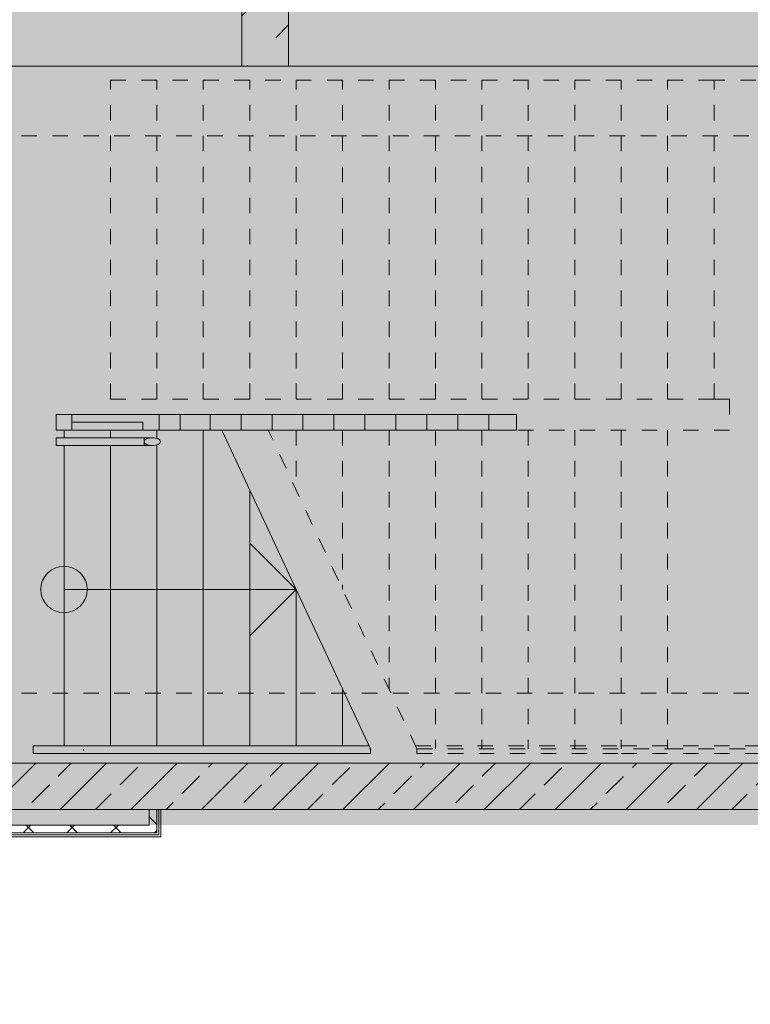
# Model space of a CAD drawing. Header units: metres. Extents: x 6 to 268, y -85 to 18.
# Tile 29 of 33: x 171.68 to 176.4, y -9.51 to -3.15. Entities that reach past the tile are written whole.
import ezdxf

# ---------------------------------------------------------------- set-up
doc = ezdxf.new("R2010")
doc.units = ezdxf.units.M
doc.linetypes.add('Rasterlinie', pattern=[0.019, 0.01, -0.003, 0.003, -0.003])
doc.linetypes.add('Verdeckt', pattern=[0.003, 0.002, -0.001])
for name, color, linetype, lineweight in [('A_Detailelemente', 7, 'Continuous', 9), ('A_Geländer', 7, 'Continuous', 9), ('A_Raster', 7, 'Continuous', 9), ('A_Tragwerksstützen', 7, 'Continuous', 9), ('A_Tragwerksstützen_Stahlbeton', 7, 'Continuous', 18), ('A_Treppen', 7, 'Continuous', 9), ('A_Wände', 7, 'Continuous', 9), ('A_Wände_Schraffur', 7, 'Continuous', 18), ('Pfeile AUF', 7, 'Continuous', 9)]:
    doc.layers.add(name, color=color, linetype=linetype, lineweight=lineweight)
pattern_1 = [(45, (95.50816146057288, -2), (-0.2283954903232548, 0.2283954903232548), []), (45, (95.73616146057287, -2), (-0.2283954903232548, 0.2283954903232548), [0.161, -0.081])]
pattern_2 = [(45, (95.50816146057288, -2), (-0.1414213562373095, 0.1414213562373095), []), (135, (95.50816146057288, -2), (-0.1414213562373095, -0.1414213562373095), [])]

# ---------------------------------------------------------------- blocks, each defined once
blk = doc.blocks.new('STB Stütze - rechteckig - STB 30 x 80-V52-BS_Uebersicht_U1_BRANDSCHUTZ')
at = {"layer": 'A_Tragwerksstützen'}
h = blk.add_hatch(dxfattribs=at)
h.set_pattern_fill('FP_82', color=256, style=0, pattern_type=2)
h.set_pattern_definition([(45, (-77.756, 1.046999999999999), (-0.3592102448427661, 0.3592102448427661), []), (45, (-77.39699999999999, 1.046999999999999), (-0.3592102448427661, 0.3592102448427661), [0.254, -0.254])])
h.paths.add_polyline_path([(0.1500000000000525, -0.4000000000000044), (0.1500000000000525, 0.4000000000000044), (-0.1499999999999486, 0.4000000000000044), (-0.1499999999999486, -0.4000000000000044)], flags=0)
at = {"layer": 'A_Tragwerksstützen_Stahlbeton'}
for p, q in [((0.1499999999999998, 0.4), (-0.1500000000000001, 0.4)), ((-0.1500000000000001, 0.4), (-0.1500000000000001, -0.3999999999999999)), ((0.1499999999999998, -0.0999999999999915), (0.1499999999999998, 0.4)), ((0.1499999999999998, -0.3999999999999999), (0.1499999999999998, -0.0999999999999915)), ((-0.1500000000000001, -0.3999999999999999), (0.1499999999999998, -0.3999999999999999))]:
    blk.add_line(p, q, dxfattribs=at)
blk = doc.blocks.new('Typ des oberen Holms - Oberer Geländerholm_Innen_-4963254-BS_Uebersicht_U1_BRANDSCHUTZ')
at = {"layer": 'A_Geländer'}
h = blk.add_hatch(dxfattribs=at)
h.set_pattern_fill('FP_90', color=256, style=0, pattern_type=2)
h.set_pattern_definition([(348.348, (18.039, 1.911999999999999), (26.87277293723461, -5.08009878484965), [0.5030000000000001, -49.8]), (0, (18.532, 1.81), (4.479, 5.08), [0.493, -3.986]), (20.711, (19.025, 1.81), (8.95726372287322, 5.080069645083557), [0.431, -13.934]), (171.93, (19.428, 1.961999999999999), (31.35124878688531, -5.080487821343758), [0.362, -35.827]), (174.113, (19.07, 2.012999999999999), (44.78821197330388, -5.079574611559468), [0.4950000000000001, -49.032]), (195.831, (18.577, 2.064), (-13.43675296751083, -5.08024829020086), [0.559, -18.063]), (10.705, (18.398, 1.911999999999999), (22.39408058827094, 5.080165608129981), [0.2729999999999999, -27.075]), (352.817, (18.666, 1.961999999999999), (-35.83000058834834, 5.080011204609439), [0.406, -40.22199999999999]), (186.471, (19.07, 1.911999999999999), (-40.30926551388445, -5.080232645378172), [0.451, -44.62399999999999]), (167.219, (18.622, 1.860999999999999), (17.91503330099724, -5.080126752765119), [0.23, -22.733]), (354.113, (17.636, 1.860999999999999), (-44.78821197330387, 5.079574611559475), [0.4950000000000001, -49.032]), (347.219, (18.129, 1.81), (-17.91503330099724, 5.080126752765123), [0.459, -22.504]), (0, (18.577, 1.708), (4.479, 5.08), [0.537, -3.941]), (23.042, (19.114, 1.708), (22.39406288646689, 10.15972733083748), [0.389, -38.547]), (4.324, (19.473, 1.860999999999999), (62.70245998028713, 5.080000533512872), [0.6740000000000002, -66.7]), (354.113, (20.144, 1.911999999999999), (-44.78821197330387, 5.079574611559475), [0.4950000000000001, -49.032]), (0, (20.637, 1.860999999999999), (4.479, 5.08), [0.493, -3.986]), (5.887, (16.651, 1.860999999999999), (44.78821197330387, 5.079574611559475), [0.4950000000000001, -49.032]), (354.113, (17.144, 1.911999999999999), (-44.78821197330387, 5.079574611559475), [0.4950000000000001, -49.032]), (0, (16.651, 1.961999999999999), (4.479, 5.08), [0.2689999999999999, -4.209999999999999]), (5.887, (16.92, 1.961999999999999), (44.78821197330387, 5.079574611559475), [0.4950000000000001, -49.032]), (0, (17.412, 2.012999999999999), (4.479, 5.08), [0.448, -4.031]), (11.652, (17.86, 2.012999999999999), (-26.87277293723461, -5.08009878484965), [0.503, -49.79999999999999]), (5.887, (18.353, 2.115), (44.78821197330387, 5.079574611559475), [0.4950000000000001, -49.032]), (354.113, (18.846, 2.165999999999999), (-44.78821197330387, 5.079574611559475), [0.4950000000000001, -49.032]), (354.113, (19.338, 2.115), (-44.78821197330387, 5.079574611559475), [0.4950000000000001, -49.032]), (350.7960000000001, (19.831, 2.064), (-26.87248885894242, 5.079657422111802), [0.635, -31.125]), (0, (20.458, 1.961999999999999), (4.479, 5.08), [0.6720000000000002, -3.807]), (345.853, (20.279, -1.085999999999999), (22.39347955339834, -5.080277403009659), [0.4160000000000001, -41.15399999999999]), (353.529, (20.682, -1.187), (-40.30926551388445, 5.080232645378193), [0.451, -44.62399999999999]), (9.203999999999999, (20.279, -1.085999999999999), (26.87248885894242, 5.079657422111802), [0.318, -31.443]), (10.705, (20.592, -1.034999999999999), (22.39408058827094, 5.080165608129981), [0.5469999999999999, -26.802]), (0, (16.651, -0.933), (4.479, 5.08), [0.537, -3.941]), (349.2949999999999, (17.188, -0.933), (-22.39408058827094, 5.080165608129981), [0.2729999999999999, -27.075]), (204.404, (17.457, -0.9840000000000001), (13.43641722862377, 5.080407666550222), [0.246, -24.345]), (194.668, (17.233, -1.085999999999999), (40.30898719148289, 10.1600718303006), [0.602, -59.584]), (351.93, (20.772, -1.085999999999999), (-31.35124878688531, 5.080487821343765), [0.362, -35.827]), (8.07, (20.772, -1.085999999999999), (31.35124878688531, 5.080487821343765), [0.362, -35.827]), (0, (16.651, -1.034999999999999), (4.479, 5.08), [0.358, -4.12]), (195.831, (17.009, -1.034999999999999), (-13.43675296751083, -5.08024829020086), [0.3720000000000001, -18.249]), (356.183, (17.636, -0.882), (-71.66080382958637, 5.079724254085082), [0.7629999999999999, -75.54499999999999]), (357.402, (18.398, -0.933), (-107.4901917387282, 5.080550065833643), [1.120999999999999, -110.964]), (3.606, (19.517, -0.9840000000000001), (76.13918501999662, 5.08083580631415), [0.8079999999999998, -79.96999999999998]), (10.705, (20.324, -0.933), (22.39408058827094, 5.080165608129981), [0.82, -26.528]), (11.652, (16.651, -1.389999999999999), (-26.87277293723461, -5.08009878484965), [0.503, -49.79999999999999]), (17.956, (17.144, -1.289), (-17.91533927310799, -5.080511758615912), [0.659, -32.297]), (0, (17.771, -1.085999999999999), (4.479, 5.08), [0.5820000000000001, -3.896999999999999]), (350.7960000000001, (18.353, -1.085999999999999), (-26.87248885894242, 5.079657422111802), [0.635, -31.125]), (4.055, (18.98, -1.187), (67.18192405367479, 5.080423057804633), [0.7179999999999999, -71.12199999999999]), (350.102, (19.697, -1.135999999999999), (31.35147201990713, -5.079762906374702), [0.5909999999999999, -58.513]), (344.169, (20.279, -1.237999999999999), (-13.43675296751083, 5.08024829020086), [0.559, -18.063]), (0, (20.816, -1.389999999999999), (4.479, 5.08), [0.314, -4.165]), (174.113, (17.636, -0.882), (44.78821197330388, -5.079574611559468), [0.991, -48.53699999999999]), (354.6, (16.651, -0.578), (-49.26658225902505, 5.079939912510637), [1.08, -52.905]), (0, (17.726, -0.679), (4.479, 5.08), [1.03, -3.448999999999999]), (4.631999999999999, (18.756, -0.679), (58.22388435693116, 5.080499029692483), [1.257999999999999, -61.64999999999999]), (0, (20.01, -0.578), (4.479, 5.08), [1.12, -3.358999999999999]), (8.07, (16.651, -1.644), (31.35124878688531, 5.080487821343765), [1.085999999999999, -35.103]), (7.183, (17.726, -1.491999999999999), (35.83000058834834, 5.080011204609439), [0.813, -39.815]), (357.177, (18.532, -1.389999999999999), (-98.53338163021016, 5.080004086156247), [1.030999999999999, -102.106]), (352.614, (19.562, -1.440999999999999), (-116.4480337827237, 15.24023113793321), [1.580999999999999, -156.488]), (3.416, (16.651, 1.658), (80.61756842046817, 5.079633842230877), [0.8519999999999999, -84.396]), (350.7960000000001, (17.502, 1.708), (-26.87248885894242, 5.079657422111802), [0.9529999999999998, -30.807]), (357.294, (18.443, 1.556), (-103.0120341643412, 5.079971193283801), [1.075999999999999, -106.534]), (12.006, (19.517, 1.504999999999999), (-49.26637753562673, -10.1593291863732), [0.733, -72.53]), (0, (20.234, 1.658), (4.479, 5.08), [0.8959999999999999, -3.583]), (356.394, (16.651, 2.266999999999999), (-76.13918501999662, 5.08083580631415), [0.8079999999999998, -79.96999999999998]), (6.808999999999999, (17.457, 2.215999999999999), (-44.7875068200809, -5.080839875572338), [0.857, -84.844]), (7.600999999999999, (18.308, 2.318), (-40.30917298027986, -5.080484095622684), [0.768, -76.046]), (353.529, (19.07, 2.419999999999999), (-40.30926551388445, 5.080232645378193), [0.9019999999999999, -44.173]), (346.339, (19.965, 2.318), (-40.308675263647, 10.1604100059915), [0.6450000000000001, -63.883]), (10.705, (20.592, 2.165999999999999), (22.39408058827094, 5.080165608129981), [0.5469999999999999, -26.802]), (4.324, (16.651, 1.301999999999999), (62.70245998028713, 5.080000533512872), [0.6740000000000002, -66.7]), (345.545, (17.323, 1.353), (-58.22386824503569, 15.2402614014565), [1.018, -100.737]), (0, (18.308, 1.098999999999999), (4.479, 5.08), [1.12, -3.358999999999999]), (6.164999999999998, (19.428, 1.098999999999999), (-49.26645453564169, -5.079199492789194), [0.946, -93.655]), (7.600999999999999, (20.368, 1.199999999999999), (-40.30917298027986, -5.080484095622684), [0.768, -76.046]), (0, (16.651, 2.623), (4.479, 5.08), [0.761, -3.717]), (9.203999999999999, (17.412, 2.623), (26.87248885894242, 5.079657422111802), [1.27, -30.49]), (357.294, (18.666, 2.826), (-103.0120341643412, 5.079971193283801), [1.075999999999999, -106.534]), (353.736, (19.741, 2.774999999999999), (94.05398923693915, -10.15986607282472), [1.396999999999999, -138.2789999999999]), (7.750999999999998, (16.651, -2), (-76.13930075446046, -10.1606041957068), [1.129999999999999, -111.872]), (0, (17.771, -1.848), (4.479, 5.08), [1.254, -3.225]), (355.8590000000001, (19.025, -1.848), (-138.8417668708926, 10.16045300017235), [2.110999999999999, -208.943]), (0, (16.651, -0.222), (4.479, 5.08), [1.074999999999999, -3.403999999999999]), (5.4, (17.726, -0.222), (49.26658225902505, 5.079939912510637), [1.08, -52.905]), (357.905, (18.801, -0.12), (-134.3631306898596, 5.079240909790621), [1.389, -137.545]), (356.908, (20.189, -0.171), (-89.57533477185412, 5.081035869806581), [0.942, -93.249]), (354.113, (16.651, 0.5910000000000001), (-44.78821197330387, 5.079574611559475), [0.991, -48.53699999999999]), (0, (17.636, 0.489), (4.479, 5.08), [1.433, -3.046]), (2.165, (19.07, 0.489), (129.8848304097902, 5.079335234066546), [1.344999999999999, -133.115]), (4.055, (20.413, 0.5400000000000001), (67.18192405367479, 5.080423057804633), [0.7179999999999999, -71.12199999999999])])
h.paths.add_polyline_path([(76.50600751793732, -5.79696157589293), (76.96520429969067, -5.79696157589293), (76.96520429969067, -5.746961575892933), (76.50600751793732, -5.746961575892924)], flags=0)
for p, q in [((76.50600751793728, -5.696961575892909), (76.50600751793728, -5.746961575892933)), ((77.07115721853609, -5.696961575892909), (76.50600751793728, -5.696961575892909)), ((77.07115721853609, -5.796961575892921), (77.07115721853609, -5.696961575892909)), ((76.50600751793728, -5.746961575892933), (76.96520429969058, -5.746961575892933)), ((76.50600751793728, -5.796961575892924), (76.50600751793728, -5.746961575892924)), ((76.96520429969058, -5.746961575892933), (76.96520429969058, -5.796961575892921)), ((76.50600751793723, -5.796961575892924), (76.96520429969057, -5.796961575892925)), ((76.96520429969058, -5.796961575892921), (77.07115721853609, -5.796961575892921))]:
    blk.add_line(p, q, dxfattribs=at)
blk = doc.blocks.new('Typ des oberen Holms - Oberer Geländerholm_Innen_-V66-BS_Uebersicht_U1_BRANDSCHUTZ')
at = {"layer": 'A_Geländer'}
blk.add_line((77.07115721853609, -5.696961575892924), (77.07115721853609, -5.796961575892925), dxfattribs=at)
blk = doc.blocks.new('Typ des oberen Holms - Oberer Geländerholm_Innen_-4964188-BS_Uebersicht_U1_BRANDSCHUTZ')
at = {"layer": 'A_Geländer', "flags": 128}
blk.add_lwpolyline([(76.58248959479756, -7.857084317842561), (76.58146206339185, -7.861961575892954), (76.58248959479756, -7.866838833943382)], dxfattribs=at)
blk = doc.blocks.new('Typ des oberen Holms - Oberer Geländerholm_Innen_-V69-BS_Uebersicht_U1_BRANDSCHUTZ')
at = {"layer": 'A_Geländer'}
for p, q in [((76.25600751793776, -7.836961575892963), (76.25600751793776, -7.886961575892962)), ((76.25600751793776, -7.836961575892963), (78.42697825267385, -7.836961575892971)), ((78.43630440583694, -7.856961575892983), (78.42697825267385, -7.836961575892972)), ((78.43630440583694, -7.88696157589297), (78.43630440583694, -7.856961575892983)), ((76.25600751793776, -7.886961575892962), (78.43630440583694, -7.88696157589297))]:
    blk.add_line(p, q, dxfattribs=at)
at = {"layer": 'A_Geländer', "linetype": 'Verdeckt'}
for p, q in [((78.73630440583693, -7.856961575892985), (78.72697825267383, -7.836961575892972)), ((78.72697825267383, -7.836961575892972), (80.05600751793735, -7.836961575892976)), ((78.73630440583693, -7.886961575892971), (78.73630440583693, -7.856961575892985)), ((80.05600751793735, -7.836961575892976), (84.72600751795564, -7.836961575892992)), ((84.72600751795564, -7.836961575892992), (84.72600751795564, -7.886961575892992)), ((78.73630440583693, -7.886961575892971), (80.05600751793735, -7.886961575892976)), ((80.05600751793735, -7.886961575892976), (84.72600751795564, -7.886961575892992))]:
    blk.add_line(p, q, dxfattribs=at)
blk = doc.blocks.new('Handlauftyp - Handlauf_Innen_-5239280-BS_Uebersicht_U1_BRANDSCHUTZ')
at = {"layer": 'A_Geländer'}
for p, q in [((76.50657696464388, -5.846961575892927), (76.406007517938, -5.846961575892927)), ((77.02604984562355, -5.846961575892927), (76.51227739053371, -5.846961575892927)), ((76.406007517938, -5.896961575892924), (76.50657696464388, -5.896961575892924)), ((76.51227739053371, -5.896961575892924), (77.02604984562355, -5.896961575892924))]:
    blk.add_line(p, q, dxfattribs=at)
at = {"layer": 'A_Geländer', "flags": 128}
for points in [[(77.02604984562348, -5.84696157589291), (77.01571465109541, -5.847441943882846), (77.00577663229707, -5.848864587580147), (76.99661770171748, -5.851174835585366), (76.98858983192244, -5.854283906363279), (76.98200152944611, -5.858072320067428), (76.97710597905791, -5.862394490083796), (76.97409131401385, -5.867084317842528), (76.97307338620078, -5.871961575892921), (76.97409131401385, -5.876838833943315), (76.97710597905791, -5.881528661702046), (76.98200152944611, -5.885850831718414), (76.98858983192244, -5.889639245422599), (76.99661770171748, -5.892748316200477), (77.00577663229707, -5.895058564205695), (77.01571465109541, -5.896481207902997), (77.02604984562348, -5.896961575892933)], [(77.02604984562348, -5.896961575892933), (77.03638504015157, -5.896481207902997), (77.04632305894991, -5.895058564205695), (77.05548198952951, -5.892748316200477), (77.06350985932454, -5.889639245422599), (77.07009816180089, -5.885850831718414), (77.07499371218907, -5.881528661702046), (77.0780083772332, -5.876838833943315), (77.07902630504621, -5.871961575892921), (77.0780083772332, -5.867084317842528), (77.07499371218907, -5.862394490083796), (77.07009816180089, -5.858072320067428), (77.06350985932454, -5.854283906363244), (77.05548198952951, -5.851174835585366), (77.04632305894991, -5.848864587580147), (77.03638504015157, -5.847441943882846), (77.02604984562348, -5.84696157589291)]]:
    blk.add_lwpolyline(points, dxfattribs=at)
blk = doc.blocks.new('Handlauftyp - Handlauf_Innen_-V70-BS_Uebersicht_U1_BRANDSCHUTZ')
at = {"layer": 'A_Geländer'}
for p, q in [((76.40600751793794, -5.846961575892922), (76.40600751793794, -5.896961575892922)), ((76.40600751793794, -5.846961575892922), (76.50600751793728, -5.846961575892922)), ((76.50600751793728, -5.846961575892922), (76.97307338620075, -5.846961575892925)), ((76.97307338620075, -5.846961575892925), (76.97307338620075, -5.870735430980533)), ((76.40600751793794, -5.896961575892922), (76.50600751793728, -5.896961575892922)), ((76.50600751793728, -5.896961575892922), (76.97307338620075, -5.896961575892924)), ((76.97307338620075, -5.873187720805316), (76.97307338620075, -5.876842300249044)), ((76.97307338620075, -5.876930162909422), (76.97307338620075, -5.896961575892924))]:
    blk.add_line(p, q, dxfattribs=at)

msp = doc.modelspace()

# ---------------------------------------------------------------- hatches: boundary and pattern name
at = {"layer": 'A_Detailelemente', "true_color": 0xc9c9c9}
h = msp.add_hatch(dxfattribs=at)
h.set_pattern_fill('FP_94', color=9, style=0, pattern_type=2)
h.set_pattern_definition([(45, (95.50816146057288, -2), (0, 1.79605122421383), [1.27, -1.27]), (45, (95.17116146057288, -1.663), (0, 1.79605122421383), [1.27, -1.27]), (45, (94.83416146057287, -1.325999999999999), (0, 1.79605122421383), [1.27, -1.27]), (135, (94.83416146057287, -1.102), (-1.79605122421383, 1e-16), [1.27, -1.27]), (135, (95.17116146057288, -0.7650000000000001), (-1.79605122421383, 1e-16), [1.27, -1.27]), (135, (95.50816146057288, -0.4280000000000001), (-1.79605122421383, 1e-16), [1.27, -1.27])])
h.paths.add_polyline_path([(102.6641689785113, -46.99696157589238), (105.9038977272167, -46.99696157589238), (105.9038977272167, -39.00590210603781), (123.7285988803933, -39.00590210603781), (123.7285988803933, -40.89550418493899), (171.9289188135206, -40.89550418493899), (171.9289188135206, -40.30609670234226), (181.7591689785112, -40.30609670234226), (181.7591689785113, -0.9169615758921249), (176.2641689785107, -0.9169615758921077), (175.6108288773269, -1.31786152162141), (174.2585327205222, -0.9555148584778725), (174.8741689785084, -2.64696157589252), (173.4141689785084, -2.646961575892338), (173.4141689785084, -3.14696157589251), (177.3141689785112, -3.146961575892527), (177.3141689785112, -2.646961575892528), (177.6141689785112, -2.646961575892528), (177.6141689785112, -3.016961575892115), (180.7441689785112, -3.016961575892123), (180.7441689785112, -8.376961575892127), (178.7041689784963, -8.376961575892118), (178.7041689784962, -36.99696157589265), (171.8641689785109, -36.99696157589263), (171.8641689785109, -37.95696157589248), (169.7141689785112, -37.95696157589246), (169.7141689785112, -39.29696157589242), (169.5141689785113, -39.29696157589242), (169.5141689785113, -39.09696157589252), (124.2141689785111, -39.09696157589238), (124.2141689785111, -39.29696157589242), (124.0141689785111, -39.29696157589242), (124.0141689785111, -35.69696157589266), (104.3641689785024, -35.69696157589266), (104.3641689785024, -39.09135749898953), (102.6641689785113, -39.09135749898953), (102.6641689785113, -45.52743094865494)], flags=0)
at = {"layer": 'A_Detailelemente', "true_color": 0xebdb14}
for points in [[(179.4491168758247, -3.546961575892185), (180.7341689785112, -3.546961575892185), (180.7341689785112, -3.046961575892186), (112.9941689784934, -3.04696157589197), (112.9941689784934, -3.546961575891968), (177.0873393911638, -3.546961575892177)], [(171.9641689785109, -36.79696157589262), (171.9641689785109, -33.44696157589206), (178.3641689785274, -33.44696157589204), (178.3641689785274, -33.04696157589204), (169.8647467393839, -33.04696157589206), (169.8647467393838, -32.24696157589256), (178.3641689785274, -32.24696157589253), (178.3641689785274, -31.94696157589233), (169.8647467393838, -31.94696157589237), (169.8647467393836, -8.346961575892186), (180.7341689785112, -8.34696157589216), (180.7341689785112, -7.846961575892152), (169.4141689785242, -7.846961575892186), (169.4141689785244, -33.44696157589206), (171.5641689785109, -33.44696157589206), (171.5641689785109, -36.79696157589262)]]:
    msp.add_hatch(color=40, dxfattribs=at).paths.add_polyline_path(points, flags=0)
at = {"layer": 'A_Detailelemente', "true_color": 0x499c4b}
msp.add_hatch(color=95, dxfattribs=at).paths.add_polyline_path([(169.8647467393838, -7.946961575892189), (180.3141689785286, -7.946961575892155), (180.3141689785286, -3.446961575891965), (169.5941689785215, -3.446961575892), (169.5941689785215, -7.946961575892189)], flags=0)
at = {"layer": 'A_Wände_Schraffur', "lineweight": 9}
h = msp.add_hatch(dxfattribs=at)
h.set_pattern_fill('FP_2', color=256, style=0, pattern_type=2)
h.set_pattern_definition(pattern_1)
h.paths.add_polyline_path([(178.3641689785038, -3.44696157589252), (178.3641689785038, -3.146961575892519), (177.6141689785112, -3.146961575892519), (177.6141689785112, -3.446961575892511)], flags=0)
h.paths.add_polyline_path([(177.3141689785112, -3.446961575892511), (177.3141689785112, -3.146961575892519), (173.4141689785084, -3.146961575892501), (173.4141689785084, -3.446961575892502), (177.0873393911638, -3.446961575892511)], flags=0)
h.paths.add_polyline_path([(172.3637844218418, -3.446961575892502), (173.1141689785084, -3.446961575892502), (173.1141689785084, -3.146961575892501), (169.2141689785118, -3.146961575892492), (169.2141689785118, -3.446961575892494), (170.0020069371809, -3.446961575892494)], flags=0)
h.paths.add_polyline_path([(168.9141689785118, -3.446961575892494), (168.9141689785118, -3.146961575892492), (165.6141689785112, -3.146961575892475), (165.6141689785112, -3.446961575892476), (167.6402294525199, -3.446961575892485)], flags=0)
h.paths.add_polyline_path([(165.3141689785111, -3.446961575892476), (165.3141689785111, -3.146961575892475), (161.4141689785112, -3.146961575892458), (161.4141689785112, -3.446961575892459), (162.916674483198, -3.446961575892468)], flags=0)
h.paths.add_polyline_path([(161.1141689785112, -3.446961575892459), (161.1141689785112, -3.146961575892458), (157.2141689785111, -3.146961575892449), (157.2141689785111, -3.446961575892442), (160.554896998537, -3.446961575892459)], flags=0)
h.paths.add_polyline_path([(156.9141689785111, -3.446961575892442), (156.9141689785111, -3.146961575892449), (153.0141689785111, -3.14696157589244), (153.0141689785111, -3.446961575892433), (153.4695645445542, -3.446961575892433)], flags=0)
h.paths.add_polyline_path([(152.7141689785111, -3.446961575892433), (152.7141689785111, -3.14696157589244), (148.8141689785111, -3.146961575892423), (148.8141689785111, -3.446961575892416)], flags=0)
h.paths.add_polyline_path([(148.5141689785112, -3.446961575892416), (148.5141689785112, -3.146961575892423), (145.2141689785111, -3.146961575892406), (145.2141689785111, -3.446961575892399)], flags=0)
h.paths.add_polyline_path([(144.9141689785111, -3.446961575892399), (144.9141689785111, -3.146961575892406), (141.0141689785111, -3.146961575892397), (141.0141689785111, -3.44696157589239), (144.0224546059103, -3.446961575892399)], flags=0)
h.paths.add_polyline_path([(140.7141689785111, -3.44696157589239), (140.7141689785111, -3.146961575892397), (136.8141689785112, -3.14696157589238), (136.8141689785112, -3.446961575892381), (139.2988996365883, -3.446961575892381)], flags=0)
h.paths.add_polyline_path([(136.5141689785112, -3.446961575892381), (136.5141689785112, -3.14696157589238), (132.6141689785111, -3.146961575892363), (132.6141689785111, -3.446961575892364), (134.5753446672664, -3.446961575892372)], flags=0)
h.paths.add_polyline_path([(132.2135671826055, -3.446961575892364), (132.3141689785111, -3.446961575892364), (132.3141689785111, -3.146961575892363), (128.4141689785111, -3.146961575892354), (128.4141689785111, -3.446961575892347), (129.8517896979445, -3.446961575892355)], flags=0)
h.paths.add_polyline_path([(127.5141689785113, -3.446961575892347), (128.1141689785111, -3.446961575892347), (128.1141689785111, -3.146961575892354), (124.8141689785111, -3.146961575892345), (124.8141689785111, -3.446961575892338), (125.1282347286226, -3.446961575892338)], flags=0)
h.paths.add_polyline_path([(124.2141689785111, -3.446961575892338), (124.5141689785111, -3.446961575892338), (124.5141689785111, -3.146961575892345), (120.6141689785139, -3.146961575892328), (120.6141689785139, -3.446961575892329), (124.1341689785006, -3.446961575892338)], flags=0)
h.paths.add_polyline_path([(120.3141689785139, -3.446961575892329), (120.3141689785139, -3.146961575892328), (116.4141689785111, -3.148961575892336), (116.4141689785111, -3.446961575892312), (118.0429022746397, -3.44696157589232)], flags=0)
h.paths.add_polyline_path([(115.6811247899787, -3.446961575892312), (116.1141689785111, -3.444818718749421), (116.1141689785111, -3.146961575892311), (115.3641689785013, -3.146961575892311), (115.3641689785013, -3.446961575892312)], flags=0)
h = msp.add_hatch(dxfattribs=at)
h.set_pattern_fill('FP_3', color=256, style=0, pattern_type=2)
h.set_pattern_definition([(0, (95.50816146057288, -2), (0, 0.2), []), (90, (95.50816146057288, -2), (-0.2, 0), [])])
h.paths.add_polyline_path([(174.8874772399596, -5.79696157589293), (174.8874772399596, -5.696961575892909), (172.7147677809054, -5.696961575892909), (172.7147677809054, -5.796961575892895), (174.7255619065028, -5.79696157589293)], flags=0)
h = msp.add_hatch(dxfattribs=at)
h.set_pattern_fill('FP_2', color=256, style=0, pattern_type=2)
h.set_pattern_definition(pattern_1)
h.paths.add_polyline_path([(178.3641689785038, -8.24829831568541), (178.3641689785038, -7.948298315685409), (169.5141689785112, -7.948298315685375), (169.5147467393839, -8.248298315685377), (178.2682281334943, -8.24829831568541)], flags=0)
h = msp.add_hatch(dxfattribs=at)
h.set_pattern_fill('FP_4', color=256, style=0, pattern_type=2)
h.set_pattern_definition(pattern_2)
h.paths.add_polyline_path([(172.5141689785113, -8.398298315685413), (172.5641689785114, -8.398298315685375), (172.5641689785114, -8.248298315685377), (172.5141689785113, -8.24829831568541), (172.5141689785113, -8.393868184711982)], flags=0)
h = msp.add_hatch(dxfattribs=at)
h.set_pattern_fill('FP_4', color=256, style=0, pattern_type=2)
h.set_pattern_definition(pattern_2)
h.paths.add_polyline_path([(172.5141689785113, -8.398298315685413), (172.5141689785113, -8.348298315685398), (170.0891689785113, -8.34829831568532), (170.0891689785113, -8.398298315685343), (172.4141689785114, -8.398298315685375)], flags=0)

# ---------------------------------------------------------------- linework, layer by layer
at = {"layer": 'A_Raster', "linetype": 'Rasterlinie'}
for p, q in [((102.0893053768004, -3.89696157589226), (186.8803277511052, -3.896961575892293)), ((102.0893053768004, -7.49696157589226), (186.8803277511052, -7.496961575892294))]:
    msp.add_line(p, q, dxfattribs=at)
at = {"layer": 'A_Treppen', "linetype": 'Verdeckt'}
for p, q in [((172.2641689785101, -5.596961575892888), (172.2641689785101, -3.536961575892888)), ((176.1641689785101, -3.5369615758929), (172.2641689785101, -3.536961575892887)), ((172.5641689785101, -5.596961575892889), (172.5641689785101, -3.536961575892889)), ((172.5641689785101, -5.596961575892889), (172.5641689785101, -3.536961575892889)), ((172.8641689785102, -5.59696157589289), (172.8641689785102, -3.53696157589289)), ((172.8641689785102, -5.59696157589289), (172.8641689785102, -3.53696157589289)), ((173.1641689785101, -5.596961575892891), (173.1641689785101, -3.53696157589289)), ((173.1641689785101, -5.596961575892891), (173.1641689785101, -3.53696157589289)), ((173.4641689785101, -5.596961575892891), (173.4641689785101, -3.536961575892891)), ((173.4641689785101, -5.596961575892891), (173.4641689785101, -3.536961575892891)), ((173.7641689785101, -5.596961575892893), (173.7641689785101, -3.536961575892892)), ((173.7641689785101, -5.596961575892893), (173.7641689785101, -3.536961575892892)), ((174.0641689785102, -5.596961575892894), (174.0641689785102, -3.536961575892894)), ((174.0641689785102, -5.596961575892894), (174.0641689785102, -3.536961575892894)), ((174.3641689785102, -5.596961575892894), (174.3641689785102, -3.536961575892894)), ((174.3641689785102, -5.596961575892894), (174.3641689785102, -3.536961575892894)), ((174.6641689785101, -5.596961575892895), (174.6641689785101, -3.536961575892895)), ((174.6641689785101, -5.596961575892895), (174.6641689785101, -3.536961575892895)), ((174.9641689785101, -5.596961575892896), (174.9641689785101, -3.536961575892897)), ((174.9641689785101, -5.596961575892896), (174.9641689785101, -3.536961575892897)), ((175.2641689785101, -5.596961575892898), (175.2641689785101, -3.536961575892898)), ((175.2641689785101, -5.596961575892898), (175.2641689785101, -3.536961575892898)), ((175.5641689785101, -5.596961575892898), (175.5641689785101, -3.536961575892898)), ((175.5641689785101, -5.596961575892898), (175.5641689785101, -3.536961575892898)), ((175.8641689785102, -5.596961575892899), (175.8641689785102, -3.536961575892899)), ((175.8641689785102, -5.596961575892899), (175.8641689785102, -3.536961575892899)), ((180.2341689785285, -3.536961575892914), (176.1641689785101, -3.5369615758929)), ((176.1641689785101, -5.5969615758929), (176.1641689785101, -3.5369615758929)), ((176.1641689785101, -5.5969615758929), (176.1641689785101, -3.5369615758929)), ((176.1641689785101, -5.5969615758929), (172.2641689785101, -5.596961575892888)), ((176.1641689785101, -5.5969615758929), (176.2641689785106, -5.5969615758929)), ((176.2641689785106, -5.5969615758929), (176.2641689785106, -5.796961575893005)), ((171.9641689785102, -5.796961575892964), (171.9641689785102, -5.846961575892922)), ((172.2641689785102, -5.796961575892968), (172.2641689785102, -5.846961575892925)), ((172.5641689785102, -5.79696157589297), (172.5641689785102, -5.851378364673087)), ((172.8641689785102, -5.796961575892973), (172.8641689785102, -7.836961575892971)), ((174.2444658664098, -7.856961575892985), (173.2838720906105, -5.796961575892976)), ((173.4641689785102, -5.796961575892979), (173.4641689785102, -6.183609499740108)), ((173.4641689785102, -5.796961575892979), (173.4641689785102, -6.183609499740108)), ((173.6968962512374, -5.79696157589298), (175.8641689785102, -5.796961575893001)), ((173.7641689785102, -5.79696157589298), (173.7641689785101, -6.826961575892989)), ((173.7641689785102, -5.79696157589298), (173.7641689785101, -6.826961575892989)), ((174.0641689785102, -5.796961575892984), (174.0641689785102, -7.470313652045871)), ((174.0641689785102, -5.796961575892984), (174.0641689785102, -7.470313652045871)), ((174.3641689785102, -5.796961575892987), (174.3641689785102, -7.856961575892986)), ((174.3641689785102, -5.796961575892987), (174.3641689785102, -7.856961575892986)), ((174.6641689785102, -5.796961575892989), (174.6641689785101, -7.856961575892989)), ((174.6641689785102, -5.796961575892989), (174.6641689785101, -7.856961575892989)), ((174.9641689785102, -5.796961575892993), (174.9641689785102, -7.856961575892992)), ((174.9641689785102, -5.796961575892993), (174.9641689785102, -7.856961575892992)), ((175.2641689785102, -5.796961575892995), (175.2641689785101, -7.856961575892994)), ((175.2641689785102, -5.796961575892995), (175.2641689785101, -7.856961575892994)), ((175.5641689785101, -5.796961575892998), (175.5641689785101, -7.856961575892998)), ((175.5641689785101, -5.796961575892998), (175.5641689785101, -7.856961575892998)), ((176.2641689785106, -5.796961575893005), (175.8641689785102, -5.796961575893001)), ((175.8641689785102, -5.796961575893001), (175.8641689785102, -7.856961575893)), ((171.9641689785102, -5.896961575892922), (171.9641689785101, -7.836961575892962)), ((172.2641689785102, -5.896961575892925), (172.2641689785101, -7.836961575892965)), ((172.5641689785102, -5.894493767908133), (172.5641689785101, -7.836961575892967)), ((173.1641689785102, -6.183609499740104), (173.1641689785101, -7.836961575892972)), ((173.4641689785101, -6.826961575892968), (173.4641689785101, -7.836961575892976)), ((173.7641689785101, -7.470313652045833), (173.7641689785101, -7.836961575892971)), ((174.2444658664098, -7.856961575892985), (175.8641689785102, -7.856961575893)), ((175.8641689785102, -7.856961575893), (180.2341689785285, -7.856961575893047))]:
    msp.add_line(p, q, dxfattribs=at)
at = {"layer": 'A_Treppen'}
for p, q in [((171.9641689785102, -5.796961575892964), (171.9641689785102, -5.846961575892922)), ((172.2641689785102, -5.796961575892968), (172.2641689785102, -5.846961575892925)), ((172.5641689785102, -5.79696157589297), (172.5641689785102, -5.851378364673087)), ((172.8641689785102, -5.796961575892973), (172.8641689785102, -7.836961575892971)), ((173.9444658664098, -7.856961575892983), (172.9838720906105, -5.796961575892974)), ((171.9641689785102, -5.896961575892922), (171.9641689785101, -7.836961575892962)), ((172.2641689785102, -5.896961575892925), (172.2641689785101, -7.836961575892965)), ((172.5641689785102, -5.894493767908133), (172.5641689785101, -7.836961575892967)), ((173.1641689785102, -6.183609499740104), (173.1641689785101, -7.836961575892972)), ((173.4641689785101, -6.826961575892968), (173.4641689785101, -7.836961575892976)), ((173.7641689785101, -7.470313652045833), (173.7641689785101, -7.836961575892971)), ((173.9388701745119, -7.856961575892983), (173.9444658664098, -7.856961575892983))]:
    msp.add_line(p, q, dxfattribs=at)
at = {"layer": 'A_Wände', "lineweight": 18}
for p, q in [((169.2141689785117, -3.446961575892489), (173.1141689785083, -3.446961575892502)), ((173.4141689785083, -3.446961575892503), (177.3141689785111, -3.446961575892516)), ((174.8874772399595, -5.696961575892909), (172.7147677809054, -5.696961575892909)), ((172.7147677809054, -5.696961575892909), (172.7147677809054, -5.796961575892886)), ((174.8874772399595, -5.796961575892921), (174.8874772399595, -5.696961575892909)), ((172.7147677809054, -5.796961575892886), (174.8874772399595, -5.796961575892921)), ((178.3641689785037, -7.948298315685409), (169.5141689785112, -7.948298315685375)), ((170.0891689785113, -8.248298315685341), (172.4141689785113, -8.248298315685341)), ((172.5891689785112, -8.248298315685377), (178.3641689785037, -8.24829831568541)), ((172.5891689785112, -8.423298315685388), (172.5891689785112, -8.248298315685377)), ((170.0891689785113, -8.423298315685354), (172.5891689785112, -8.423298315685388))]:
    msp.add_line(p, q, dxfattribs=at)
at = {"layer": 'A_Wände'}
for p, q in [((171.9141689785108, -5.696961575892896), (172.0141689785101, -5.696961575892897)), ((171.9141689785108, -5.796961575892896), (171.9141689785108, -5.696961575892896)), ((172.5793186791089, -5.696961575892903), (172.7147677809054, -5.696961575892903)), ((172.0141689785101, -5.796961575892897), (171.9141689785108, -5.796961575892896)), ((172.7147677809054, -5.796961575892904), (172.5793186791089, -5.796961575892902)), ((172.5891689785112, -8.248298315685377), (172.4141689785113, -8.248298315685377)), ((172.5141689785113, -8.24829831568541), (172.5141689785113, -8.348298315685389)), ((172.5641689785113, -8.248298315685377), (172.5641689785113, -8.398298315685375)), ((172.5766689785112, -8.248298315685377), (172.5766689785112, -8.410798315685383)), ((172.5141689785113, -8.348298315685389), (170.0891689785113, -8.34829831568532)), ((172.5641689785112, -8.398298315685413), (170.0891689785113, -8.398298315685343)), ((172.5766689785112, -8.410798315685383), (170.0891689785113, -8.410798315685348))]:
    msp.add_line(p, q, dxfattribs=at)
at = {"layer": 'Pfeile AUF'}
for p, q in [((173.1641689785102, -6.526961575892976), (173.1641689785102, -7.126961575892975)), ((173.4641689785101, -6.826961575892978), (173.1641689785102, -6.526961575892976)), ((171.9641689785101, -6.826961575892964), (172.2641689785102, -6.826961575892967)), ((172.2641689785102, -6.826961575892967), (172.5641689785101, -6.826961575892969)), ((172.5641689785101, -6.826961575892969), (172.8641689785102, -6.826961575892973)), ((172.8641689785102, -6.826961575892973), (173.1641689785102, -6.826961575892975)), ((173.1641689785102, -6.826961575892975), (173.4641689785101, -6.826961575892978)), ((173.1641689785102, -7.126961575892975), (173.4641689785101, -6.826961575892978))]:
    msp.add_line(p, q, dxfattribs=at)
msp.add_circle((171.9641689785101, -6.826961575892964), 0.1499999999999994, dxfattribs=at)

# ---------------------------------------------------------------- block references
at = {"layer": 'A_Geländer'}
for name in ['Typ des oberen Holms - Oberer Geländerholm_Innen_-4963254-BS_Uebersicht_U1_BRANDSCHUTZ', 'Typ des oberen Holms - Oberer Geländerholm_Innen_-V66-BS_Uebersicht_U1_BRANDSCHUTZ', 'Handlauftyp - Handlauf_Innen_-5239280-BS_Uebersicht_U1_BRANDSCHUTZ', 'Handlauftyp - Handlauf_Innen_-V70-BS_Uebersicht_U1_BRANDSCHUTZ', 'Typ des oberen Holms - Oberer Geländerholm_Innen_-V69-BS_Uebersicht_U1_BRANDSCHUTZ', 'Typ des oberen Holms - Oberer Geländerholm_Innen_-4964188-BS_Uebersicht_U1_BRANDSCHUTZ']:
    msp.add_blockref(name, (95.50816146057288, 0), dxfattribs=at)
at = {"layer": 'A_Tragwerksstützen'}
msp.add_blockref('STB Stütze - rechteckig - STB 30 x 80-V52-BS_Uebersicht_U1_BRANDSCHUTZ', (173.2641689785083, -3.046961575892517), dxfattribs=at)

doc.saveas('drawing.dxf')
